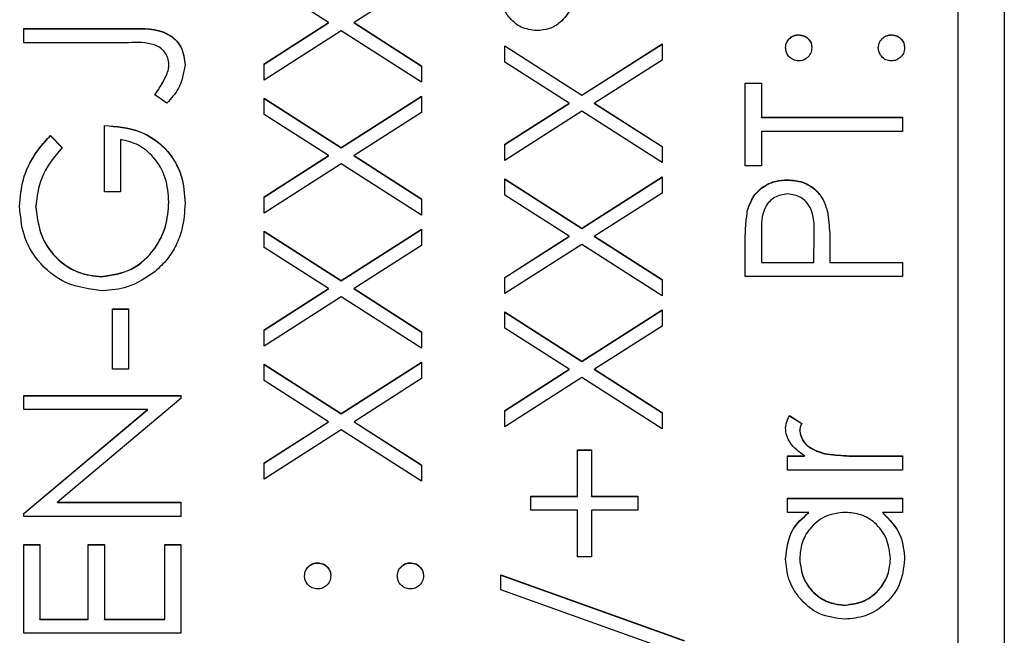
# Model space of a CAD drawing. Header units: millimetres. Extents: x 474 to 2164, y 77 to 1503.
# Tile 14 of 31: x 1027.2 to 1037.85, y 839.98 to 846.63. Entities that reach past the tile are written whole.
import ezdxf

# ---------------------------------------------------------------- set-up
doc = ezdxf.new("R2010")
doc.units = ezdxf.units.MM

msp = doc.modelspace()

# ---------------------------------------------------------------- linework, layer by layer
at = {"color": 7, "linetype": 'Continuous', "lineweight": 25}
for p, q in [((1037.848, 891.547), (1037.848, 830.547)), ((1037.348, 832.938), (1037.348, 888.915)), ((1030.543, 846.6), (1029.848, 847.045)), ((1031.548, 847.067), (1030.819, 846.6)), ((1029.848, 846.155), (1030.543, 846.6)), ((1029.848, 846.152), (1030.543, 846.597)), ((1030.543, 846.597), (1030.543, 846.6)), ((1030.819, 846.6), (1031.548, 846.133)), ((1030.819, 846.597), (1030.819, 846.6)), ((1030.819, 846.597), (1031.548, 846.13)), ((1027.248, 846.535), (1028.396, 846.535)), ((1027.248, 846.382), (1027.248, 846.535)), ((1027.248, 846.532), (1028.396, 846.532)), ((1028.396, 846.532), (1028.396, 846.535)), ((1030.681, 846.512), (1029.848, 845.979)), ((1031.548, 845.957), (1030.681, 846.512)), ((1028.379, 846.382), (1027.248, 846.382)), ((1035.626, 846.466), (1035.626, 846.469)), ((1036.628, 846.466), (1036.628, 846.469)), ((1032.448, 846.349), (1033.281, 845.817)), ((1032.448, 846.173), (1032.448, 846.349)), ((1032.448, 846.347), (1033.281, 845.814)), ((1033.281, 845.817), (1034.148, 846.371)), ((1033.281, 845.814), (1034.148, 846.368)), ((1034.148, 846.371), (1034.148, 846.195)), ((1033.143, 845.729), (1032.448, 846.173)), ((1034.148, 846.195), (1033.419, 845.729)), ((1028.817, 846.144), (1028.817, 846.147)), ((1029.848, 845.979), (1029.848, 846.155)), ((1031.548, 846.133), (1031.548, 845.957)), ((1028.793, 846.033), (1028.793, 846.036)), ((1035.048, 845.946), (1035.222, 845.946)), ((1035.048, 845.053), (1035.048, 845.946)), ((1035.048, 845.944), (1035.222, 845.944)), ((1035.222, 845.946), (1035.222, 845.576)), ((1028.795, 845.729), (1028.665, 845.818)), ((1029.848, 845.783), (1030.681, 845.25)), ((1029.848, 845.607), (1029.848, 845.783)), ((1029.848, 845.78), (1030.681, 845.247)), ((1030.681, 845.25), (1031.548, 845.805)), ((1030.681, 845.247), (1031.548, 845.802)), ((1031.548, 845.805), (1031.548, 845.629)), ((1033.281, 845.814), (1033.281, 845.817)), ((1032.448, 845.284), (1033.143, 845.729)), ((1032.448, 845.281), (1033.143, 845.726)), ((1033.281, 845.641), (1032.448, 845.108)), ((1033.143, 845.726), (1033.143, 845.729)), ((1034.148, 845.086), (1033.281, 845.641)), ((1033.419, 845.729), (1034.148, 845.262)), ((1033.419, 845.726), (1033.419, 845.729)), ((1033.419, 845.726), (1034.148, 845.259)), ((1030.543, 845.162), (1029.848, 845.607)), ((1031.548, 845.629), (1030.819, 845.162)), ((1035.222, 845.576), (1036.748, 845.576)), ((1035.222, 845.573), (1035.222, 845.576)), ((1035.222, 845.573), (1036.748, 845.573)), ((1036.748, 845.576), (1036.748, 845.424)), ((1028.12, 844.77), (1028.12, 845.489)), ((1036.748, 845.424), (1035.222, 845.424)), ((1035.222, 845.424), (1035.222, 845.053)), ((1027.538, 845.38), (1027.662, 845.249)), ((1027.538, 845.377), (1027.538, 845.38)), ((1027.538, 845.377), (1027.662, 845.246)), ((1028.294, 845.336), (1028.294, 844.77)), ((1030.681, 845.247), (1030.681, 845.25)), ((1032.448, 845.108), (1032.448, 845.284)), ((1034.148, 845.262), (1034.148, 845.086)), ((1029.848, 844.717), (1030.543, 845.162)), ((1029.848, 844.714), (1030.543, 845.159)), ((1030.543, 845.159), (1030.543, 845.162)), ((1030.819, 845.162), (1031.548, 844.695)), ((1030.819, 845.159), (1030.819, 845.162)), ((1030.819, 845.159), (1031.548, 844.693)), ((1030.681, 845.074), (1029.848, 844.541)), ((1031.548, 844.519), (1030.681, 845.074)), ((1035.222, 845.053), (1035.048, 845.053)), ((1032.448, 844.912), (1033.281, 844.379)), ((1032.448, 844.736), (1032.448, 844.912)), ((1032.448, 844.909), (1033.281, 844.376)), ((1033.281, 844.379), (1034.148, 844.933)), ((1033.281, 844.376), (1034.148, 844.93)), ((1034.148, 844.933), (1034.148, 844.757)), ((1035.504, 844.898), (1035.504, 844.901)), ((1028.294, 844.77), (1028.12, 844.77)), ((1029.848, 844.541), (1029.848, 844.717)), ((1031.548, 844.695), (1031.548, 844.519)), ((1033.143, 844.291), (1032.448, 844.736)), ((1034.148, 844.757), (1033.419, 844.291)), ((1027.379, 844.608), (1027.379, 844.611)), ((1028.817, 844.657), (1028.817, 844.66)), ((1035.073, 844.572), (1035.073, 844.575)), ((1035.935, 844.559), (1035.935, 844.562)), ((1030.681, 843.812), (1031.548, 844.367)), ((1030.681, 843.81), (1031.548, 844.364)), ((1031.548, 844.367), (1031.548, 844.191)), ((1033.281, 844.376), (1033.281, 844.379)), ((1029.848, 844.345), (1030.681, 843.812)), ((1029.848, 844.169), (1029.848, 844.345)), ((1029.848, 844.342), (1030.681, 843.81)), ((1032.448, 843.846), (1033.143, 844.291)), ((1032.448, 843.843), (1033.143, 844.288)), ((1033.143, 844.288), (1033.143, 844.291)), ((1033.419, 844.291), (1034.148, 843.824)), ((1033.419, 844.288), (1033.419, 844.291)), ((1033.419, 844.288), (1034.148, 843.821)), ((1035.222, 844.318), (1035.222, 844.007)), ((1035.789, 844.007), (1035.793, 844.305)), ((1035.789, 844.005), (1035.793, 844.302)), ((1035.793, 844.308), (1035.793, 844.312)), ((1035.793, 844.302), (1035.793, 844.305)), ((1030.543, 843.724), (1029.848, 844.169)), ((1031.548, 844.191), (1030.819, 843.724)), ((1033.281, 844.203), (1032.448, 843.67)), ((1034.148, 843.648), (1033.281, 844.203)), ((1035.048, 843.855), (1035.048, 844.188)), ((1035.963, 844.129), (1035.963, 844.007)), ((1035.222, 844.007), (1035.789, 844.007)), ((1035.222, 844.005), (1035.222, 844.007)), ((1035.222, 844.005), (1035.789, 844.005)), ((1035.789, 844.005), (1035.789, 844.007)), ((1035.963, 844.007), (1036.748, 844.007)), ((1035.963, 844.005), (1035.963, 844.007)), ((1035.963, 844.005), (1036.748, 844.005)), ((1036.748, 844.007), (1036.748, 843.855)), ((1028.09, 843.852), (1028.09, 843.855)), ((1032.448, 843.67), (1032.448, 843.846)), ((1034.148, 843.824), (1034.148, 843.648)), ((1036.748, 843.855), (1035.048, 843.855)), ((1029.848, 843.279), (1030.543, 843.724)), ((1029.848, 843.276), (1030.543, 843.721)), ((1030.543, 843.721), (1030.543, 843.724)), ((1030.681, 843.81), (1030.681, 843.812)), ((1030.819, 843.724), (1031.548, 843.258)), ((1030.819, 843.721), (1030.819, 843.724)), ((1030.819, 843.721), (1031.548, 843.255)), ((1030.681, 843.636), (1029.848, 843.103)), ((1031.548, 843.082), (1030.681, 843.636)), ((1028.207, 843.506), (1028.381, 843.506)), ((1028.207, 842.853), (1028.207, 843.506)), ((1028.381, 843.506), (1028.381, 842.853)), ((1028.207, 843.504), (1028.381, 843.504)), ((1032.448, 843.474), (1033.281, 842.941)), ((1032.448, 843.298), (1032.448, 843.474)), ((1032.448, 843.471), (1033.281, 842.938)), ((1033.281, 842.941), (1034.148, 843.495)), ((1033.281, 842.938), (1034.148, 843.493)), ((1034.148, 843.495), (1034.148, 843.319)), ((1033.143, 842.853), (1032.448, 843.298)), ((1034.148, 843.319), (1033.419, 842.853)), ((1029.848, 843.103), (1029.848, 843.279)), ((1031.548, 843.258), (1031.548, 843.082)), ((1029.848, 842.907), (1030.681, 842.375)), ((1029.848, 842.731), (1029.848, 842.907)), ((1029.848, 842.904), (1030.681, 842.372)), ((1030.681, 842.375), (1031.548, 842.929)), ((1030.681, 842.372), (1031.548, 842.926)), ((1031.548, 842.929), (1031.548, 842.753)), ((1033.281, 842.938), (1033.281, 842.941)), ((1028.381, 842.853), (1028.207, 842.853)), ((1032.448, 842.408), (1033.143, 842.853)), ((1032.448, 842.405), (1033.143, 842.85)), ((1033.281, 842.765), (1032.448, 842.232)), ((1033.143, 842.85), (1033.143, 842.853)), ((1034.148, 842.21), (1033.281, 842.765)), ((1033.419, 842.853), (1034.148, 842.386)), ((1033.419, 842.85), (1033.419, 842.853)), ((1033.419, 842.85), (1034.148, 842.383)), ((1030.543, 842.286), (1029.848, 842.731)), ((1031.548, 842.753), (1030.819, 842.286)), ((1027.248, 842.57), (1028.948, 842.57)), ((1027.248, 842.417), (1027.248, 842.57)), ((1027.248, 842.567), (1028.948, 842.567)), ((1028.948, 842.57), (1028.948, 842.535)), ((1028.948, 842.535), (1027.613, 841.415)), ((1028.586, 842.417), (1027.248, 842.417)), ((1027.248, 841.294), (1028.586, 842.417)), ((1027.248, 841.292), (1028.586, 842.414)), ((1028.586, 842.414), (1028.586, 842.417)), ((1030.681, 842.372), (1030.681, 842.375)), ((1032.448, 842.232), (1032.448, 842.408)), ((1034.148, 842.386), (1034.148, 842.21)), ((1035.526, 842.352), (1035.659, 842.268)), ((1035.526, 842.349), (1035.526, 842.352)), ((1035.526, 842.349), (1035.659, 842.265)), ((1029.848, 841.841), (1030.543, 842.286)), ((1029.848, 841.839), (1030.543, 842.283)), ((1030.543, 842.283), (1030.543, 842.286)), ((1030.819, 842.286), (1031.548, 841.82)), ((1030.819, 842.283), (1030.819, 842.286)), ((1030.819, 842.283), (1031.548, 841.817)), ((1030.681, 842.199), (1029.848, 841.665)), ((1031.548, 841.644), (1030.681, 842.199)), ((1035.636, 842.187), (1035.636, 842.19)), ((1033.233, 841.981), (1033.385, 841.981)), ((1033.233, 841.48), (1033.233, 841.981)), ((1033.233, 841.978), (1033.385, 841.978)), ((1033.385, 841.981), (1033.385, 841.48)), ((1035.506, 841.916), (1035.689, 841.916)), ((1035.506, 841.763), (1035.506, 841.916)), ((1035.506, 841.913), (1035.689, 841.913)), ((1035.689, 841.913), (1035.689, 841.916)), ((1035.904, 841.94), (1035.904, 841.943)), ((1036.33, 841.916), (1036.748, 841.916)), ((1036.33, 841.913), (1036.33, 841.916)), ((1036.33, 841.913), (1036.748, 841.913)), ((1036.748, 841.916), (1036.748, 841.763)), ((1029.848, 841.665), (1029.848, 841.841)), ((1031.548, 841.82), (1031.548, 841.644)), ((1036.748, 841.763), (1035.506, 841.763)), ((1027.613, 841.415), (1028.948, 841.415)), ((1027.613, 841.412), (1027.613, 841.415)), ((1027.613, 841.412), (1028.948, 841.412)), ((1028.948, 841.415), (1028.948, 841.262)), ((1032.731, 841.48), (1033.233, 841.48)), ((1032.731, 841.328), (1032.731, 841.48)), ((1032.731, 841.477), (1033.233, 841.477)), ((1033.233, 841.477), (1033.233, 841.48)), ((1033.385, 841.48), (1033.886, 841.48)), ((1033.385, 841.477), (1033.385, 841.48)), ((1033.385, 841.477), (1033.886, 841.477)), ((1033.886, 841.48), (1033.886, 841.328)), ((1035.506, 841.458), (1036.748, 841.458)), ((1035.506, 841.306), (1035.506, 841.458)), ((1035.506, 841.456), (1036.748, 841.456)), ((1036.748, 841.458), (1036.748, 841.306)), ((1027.248, 841.262), (1027.248, 841.294)), ((1033.233, 841.328), (1032.731, 841.328)), ((1033.233, 840.827), (1033.233, 841.328)), ((1033.385, 841.328), (1033.385, 840.827)), ((1033.886, 841.328), (1033.385, 841.328)), ((1035.736, 841.306), (1035.506, 841.306)), ((1035.736, 841.303), (1035.736, 841.306)), ((1036.748, 841.306), (1036.533, 841.306)), ((1036.533, 841.303), (1036.533, 841.306)), ((1028.948, 841.262), (1027.248, 841.262)), ((1027.248, 840.957), (1027.422, 840.957)), ((1027.248, 839.999), (1027.248, 840.957)), ((1027.248, 840.955), (1027.422, 840.955)), ((1027.422, 840.957), (1027.422, 840.151)), ((1027.945, 840.957), (1028.12, 840.957)), ((1027.945, 840.151), (1027.945, 840.957)), ((1027.945, 840.955), (1028.12, 840.955)), ((1028.12, 840.957), (1028.12, 840.151)), ((1028.774, 840.957), (1028.948, 840.957)), ((1028.774, 840.151), (1028.774, 840.957)), ((1028.774, 840.955), (1028.948, 840.955)), ((1028.948, 840.957), (1028.948, 839.999)), ((1030.426, 840.758), (1030.426, 840.761)), ((1031.428, 840.758), (1031.428, 840.761)), ((1033.385, 840.827), (1033.233, 840.827)), ((1035.636, 840.803), (1035.636, 840.806)), ((1036.617, 840.801), (1036.617, 840.804)), ((1032.404, 840.631), (1034.388, 839.92)), ((1032.404, 840.47), (1032.404, 840.631)), ((1032.404, 840.628), (1034.388, 839.917)), ((1034.388, 839.759), (1032.404, 840.47)), ((1036.125, 840.301), (1036.125, 840.304)), ((1027.422, 840.151), (1027.945, 840.151)), ((1027.422, 840.148), (1027.422, 840.151)), ((1027.422, 840.148), (1027.945, 840.148)), ((1027.945, 840.148), (1027.945, 840.151)), ((1028.12, 840.151), (1028.774, 840.151)), ((1028.12, 840.148), (1028.12, 840.151)), ((1028.12, 840.148), (1028.774, 840.148)), ((1028.774, 840.148), (1028.774, 840.151)), ((1028.948, 839.999), (1027.248, 839.999))]:
    msp.add_line(p, q, dxfattribs=at)
for points, knots in [([(1032.793, 846.513), (1032.735, 846.52), (1032.618, 846.536), (1032.492, 846.649), (1032.416, 846.78), (1032.408, 846.872), (1032.404, 846.918)], [0, 0, 0, 0, 0.279239, 0.559101, 0.779515, 1, 1, 1, 1]), ([(1033.189, 846.915), (1033.182, 846.856), (1033.169, 846.738), (1033.063, 846.606), (1032.932, 846.525), (1032.84, 846.517), (1032.793, 846.513)], [0, 0, 0, 0, 0.279728, 0.559381, 0.779608, 1, 1, 1, 1]), ([(1028.396, 846.535), (1028.539, 846.538), (1028.717, 846.543), (1028.887, 846.422), (1028.973, 846.312), (1028.984, 846.208), (1028.992, 846.138)], [0, 0, 0, 0, 0.4995429, 0.6250777, 0.7506542, 1, 1, 1, 1]), ([(1028.396, 846.532), (1028.539, 846.536), (1028.717, 846.54), (1028.887, 846.42), (1028.973, 846.309), (1028.984, 846.205), (1028.992, 846.136)], [0, 0, 0, 0, 0.4995429, 0.6250777, 0.7506542, 1, 1, 1, 1]), ([(1028.817, 846.147), (1028.815, 846.17), (1028.811, 846.218), (1028.775, 846.28), (1028.725, 846.331), (1028.595, 846.39), (1028.475, 846.386), (1028.379, 846.382)], [0, 0, 0, 0, 0.124972, 0.249915, 0.374872, 0.499882, 1, 1, 1, 1]), ([(1035.484, 846.328), (1035.486, 846.349), (1035.491, 846.39), (1035.53, 846.436), (1035.576, 846.465), (1035.609, 846.468), (1035.626, 846.469)], [0, 0, 0, 0, 0.279602, 0.559212, 0.779475, 1, 1, 1, 1]), ([(1035.484, 846.325), (1035.486, 846.346), (1035.491, 846.388), (1035.53, 846.433), (1035.576, 846.462), (1035.609, 846.465), (1035.626, 846.466)], [0, 0, 0, 0, 0.279602, 0.559212, 0.779475, 1, 1, 1, 1]), ([(1035.626, 846.469), (1035.646, 846.467), (1035.688, 846.462), (1035.734, 846.423), (1035.763, 846.377), (1035.766, 846.344), (1035.767, 846.328)], [0, 0, 0, 0, 0.279517, 0.559326, 0.779544, 1, 1, 1, 1]), ([(1035.626, 846.466), (1035.646, 846.464), (1035.688, 846.459), (1035.734, 846.42), (1035.763, 846.374), (1035.766, 846.341), (1035.767, 846.325)], [0, 0, 0, 0, 0.279517, 0.559326, 0.779544, 1, 1, 1, 1]), ([(1036.486, 846.328), (1036.489, 846.349), (1036.494, 846.39), (1036.533, 846.436), (1036.579, 846.465), (1036.612, 846.468), (1036.628, 846.469)], [0, 0, 0, 0, 0.279602, 0.559212, 0.779475, 1, 1, 1, 1]), ([(1036.486, 846.325), (1036.489, 846.346), (1036.494, 846.388), (1036.533, 846.433), (1036.579, 846.462), (1036.612, 846.465), (1036.628, 846.466)], [0, 0, 0, 0, 0.279602, 0.559212, 0.779475, 1, 1, 1, 1]), ([(1036.628, 846.469), (1036.649, 846.467), (1036.691, 846.462), (1036.737, 846.423), (1036.765, 846.377), (1036.768, 846.344), (1036.77, 846.328)], [0, 0, 0, 0, 0.279469, 0.559358, 0.779674, 1, 1, 1, 1]), ([(1036.628, 846.466), (1036.649, 846.464), (1036.691, 846.459), (1036.737, 846.42), (1036.765, 846.374), (1036.768, 846.341), (1036.77, 846.325)], [0, 0, 0, 0, 0.279469, 0.559358, 0.779674, 1, 1, 1, 1]), ([(1035.626, 846.186), (1035.605, 846.189), (1035.563, 846.194), (1035.517, 846.232), (1035.488, 846.279), (1035.485, 846.311), (1035.484, 846.328)], [0, 0, 0, 0, 0.279585, 0.559454, 0.779697, 1, 1, 1, 1]), ([(1035.767, 846.328), (1035.765, 846.307), (1035.76, 846.265), (1035.721, 846.219), (1035.675, 846.19), (1035.642, 846.187), (1035.626, 846.186)], [0, 0, 0, 0, 0.279647, 0.559299, 0.779615, 1, 1, 1, 1]), ([(1036.628, 846.186), (1036.607, 846.189), (1036.565, 846.193), (1036.519, 846.232), (1036.491, 846.278), (1036.488, 846.311), (1036.486, 846.328)], [0, 0, 0, 0, 0.279576, 0.559284, 0.779552, 1, 1, 1, 1]), ([(1036.77, 846.328), (1036.767, 846.307), (1036.762, 846.265), (1036.724, 846.219), (1036.677, 846.191), (1036.644, 846.188), (1036.628, 846.186)], [0, 0, 0, 0, 0.2795812, 0.5591432, 0.7795754, 1, 1, 1, 1]), ([(1028.793, 846.036), (1028.8, 846.056), (1028.814, 846.092), (1028.816, 846.13), (1028.817, 846.147)], [0, 0, 0, 0, 0.5599001, 1, 1, 1, 1]), ([(1028.793, 846.033), (1028.8, 846.053), (1028.814, 846.089), (1028.816, 846.127), (1028.817, 846.144)], [0, 0, 0, 0, 0.5599001, 1, 1, 1, 1]), ([(1028.992, 846.138), (1028.976, 846.052), (1028.949, 845.896), (1028.842, 845.78), (1028.795, 845.729)], [0, 0, 0, 0, 0.557533, 1, 1, 1, 1]), ([(1028.665, 845.818), (1028.691, 845.857), (1028.739, 845.927), (1028.776, 846.002), (1028.793, 846.036)], [0, 0, 0, 0, 0.560094, 1, 1, 1, 1]), ([(1028.665, 845.816), (1028.691, 845.855), (1028.739, 845.924), (1028.776, 846), (1028.793, 846.033)], [0, 0, 0, 0, 0.560094, 1, 1, 1, 1]), ([(1028.12, 845.489), (1028.248, 845.478), (1028.504, 845.458), (1028.807, 845.243), (1028.971, 844.949), (1028.985, 844.748), (1028.992, 844.647)], [0, 0, 0, 0, 0.2803512, 0.5593674, 0.7793709, 1, 1, 1, 1]), ([(1028.12, 845.486), (1028.248, 845.476), (1028.504, 845.455), (1028.807, 845.24), (1028.971, 844.946), (1028.985, 844.745), (1028.992, 844.644)], [0, 0, 0, 0, 0.2803512, 0.5593674, 0.7793709, 1, 1, 1, 1]), ([(1027.204, 844.616), (1027.212, 844.714), (1027.223, 844.874), (1027.309, 845.082), (1027.41, 845.241), (1027.495, 845.334), (1027.538, 845.38)], [0, 0, 0, 0, 0.3395267, 0.5595856, 0.7797309, 1, 1, 1, 1]), ([(1027.204, 844.614), (1027.212, 844.711), (1027.223, 844.871), (1027.309, 845.079), (1027.41, 845.239), (1027.495, 845.331), (1027.538, 845.377)], [0, 0, 0, 0, 0.3395267, 0.5595856, 0.7797309, 1, 1, 1, 1]), ([(1028.817, 844.66), (1028.81, 844.748), (1028.797, 844.923), (1028.671, 845.139), (1028.496, 845.288), (1028.361, 845.32), (1028.294, 845.336)], [0, 0, 0, 0, 0.280254, 0.559912, 0.779941, 1, 1, 1, 1]), ([(1027.662, 845.249), (1027.576, 845.144), (1027.421, 844.957), (1027.392, 844.717), (1027.379, 844.611)], [0, 0, 0, 0, 0.5598397, 1, 1, 1, 1]), ([(1035.073, 844.575), (1035.092, 844.627), (1035.129, 844.73), (1035.244, 844.837), (1035.375, 844.893), (1035.461, 844.898), (1035.504, 844.901)], [0, 0, 0, 0, 0.279705, 0.559381, 0.779509, 1, 1, 1, 1]), ([(1035.073, 844.572), (1035.092, 844.624), (1035.129, 844.727), (1035.244, 844.834), (1035.375, 844.89), (1035.461, 844.895), (1035.504, 844.898)], [0, 0, 0, 0, 0.279705, 0.559381, 0.779509, 1, 1, 1, 1]), ([(1035.504, 844.901), (1035.56, 844.897), (1035.672, 844.889), (1035.808, 844.803), (1035.896, 844.688), (1035.922, 844.604), (1035.935, 844.562)], [0, 0, 0, 0, 0.280099, 0.559324, 0.779458, 1, 1, 1, 1]), ([(1035.504, 844.898), (1035.56, 844.894), (1035.672, 844.886), (1035.808, 844.801), (1035.896, 844.685), (1035.922, 844.601), (1035.935, 844.559)], [0, 0, 0, 0, 0.280099, 0.559324, 0.779458, 1, 1, 1, 1]), ([(1035.505, 844.748), (1035.456, 844.74), (1035.382, 844.729), (1035.306, 844.666), (1035.22, 844.546), (1035.221, 844.42), (1035.222, 844.318)], [0, 0, 0, 0, 0.248969, 0.374729, 0.500383, 1, 1, 1, 1]), ([(1035.793, 844.305), (1035.793, 844.408), (1035.794, 844.538), (1035.708, 844.664), (1035.63, 844.729), (1035.555, 844.74), (1035.505, 844.748)], [0, 0, 0, 0, 0.499721, 0.62535, 0.751083, 1, 1, 1, 1]), ([(1028.097, 843.702), (1027.964, 843.719), (1027.698, 843.753), (1027.399, 843.997), (1027.23, 844.302), (1027.213, 844.512), (1027.204, 844.616)], [0, 0, 0, 0, 0.27959, 0.559072, 0.779411, 1, 1, 1, 1]), ([(1027.379, 844.611), (1027.392, 844.504), (1027.418, 844.289), (1027.599, 844.038), (1027.837, 843.884), (1028.006, 843.864), (1028.09, 843.855)], [0, 0, 0, 0, 0.2798474, 0.5595549, 0.7798473, 1, 1, 1, 1]), ([(1027.379, 844.608), (1027.392, 844.501), (1027.418, 844.286), (1027.599, 844.035), (1027.837, 843.881), (1028.006, 843.862), (1028.09, 843.852)], [0, 0, 0, 0, 0.279847, 0.559555, 0.779847, 1, 1, 1, 1]), ([(1028.09, 843.855), (1028.203, 843.872), (1028.428, 843.907), (1028.665, 844.133), (1028.796, 844.395), (1028.81, 844.572), (1028.817, 844.66)], [0, 0, 0, 0, 0.279061, 0.558584, 0.779236, 1, 1, 1, 1]), ([(1028.09, 843.852), (1028.203, 843.869), (1028.428, 843.904), (1028.665, 844.13), (1028.796, 844.392), (1028.81, 844.569), (1028.817, 844.657)], [0, 0, 0, 0, 0.279061, 0.558584, 0.779236, 1, 1, 1, 1]), ([(1028.992, 844.647), (1028.986, 844.553), (1028.977, 844.397), (1028.9, 844.193), (1028.804, 844.036), (1028.715, 843.953), (1028.67, 843.911)], [0, 0, 0, 0, 0.339789, 0.559872, 0.779908, 1, 1, 1, 1]), ([(1035.048, 844.188), (1035.048, 844.261), (1035.047, 844.39), (1035.065, 844.519), (1035.073, 844.575)], [0, 0, 0, 0, 0.5603137, 1, 1, 1, 1]), ([(1035.048, 844.185), (1035.048, 844.258), (1035.047, 844.388), (1035.065, 844.516), (1035.073, 844.572)], [0, 0, 0, 0, 0.5603137, 1, 1, 1, 1]), ([(1035.935, 844.562), (1035.946, 844.481), (1035.964, 844.337), (1035.963, 844.193), (1035.963, 844.129)], [0, 0, 0, 0, 0.5596942, 1, 1, 1, 1]), ([(1035.935, 844.559), (1035.946, 844.478), (1035.964, 844.335), (1035.963, 844.19), (1035.963, 844.126)], [0, 0, 0, 0, 0.5596942, 1, 1, 1, 1]), ([(1028.67, 843.911), (1028.573, 843.844), (1028.399, 843.724), (1028.19, 843.709), (1028.097, 843.702)], [0, 0, 0, 0, 0.559317, 1, 1, 1, 1]), ([(1035.484, 842.219), (1035.487, 842.245), (1035.493, 842.292), (1035.516, 842.334), (1035.526, 842.352)], [0, 0, 0, 0, 0.559243, 1, 1, 1, 1]), ([(1035.484, 842.216), (1035.487, 842.242), (1035.493, 842.29), (1035.516, 842.331), (1035.526, 842.349)], [0, 0, 0, 0, 0.559243, 1, 1, 1, 1]), ([(1035.659, 842.268), (1035.652, 842.254), (1035.641, 842.229), (1035.638, 842.202), (1035.636, 842.19)], [0, 0, 0, 0, 0.560396, 1, 1, 1, 1]), ([(1035.689, 841.916), (1035.63, 841.959), (1035.549, 842.018), (1035.491, 842.135), (1035.486, 842.191), (1035.484, 842.219)], [0, 0, 0, 0, 0.5587877, 0.7794811, 1, 1, 1, 1]), ([(1035.636, 842.19), (1035.644, 842.154), (1035.66, 842.082), (1035.76, 841.99), (1035.849, 841.961), (1035.904, 841.943)], [0, 0, 0, 0, 0.278336, 0.558768, 1, 1, 1, 1]), ([(1035.636, 842.187), (1035.644, 842.151), (1035.66, 842.079), (1035.76, 841.987), (1035.849, 841.958), (1035.904, 841.94)], [0, 0, 0, 0, 0.278336, 0.558768, 1, 1, 1, 1]), ([(1035.904, 841.943), (1035.983, 841.933), (1036.125, 841.915), (1036.268, 841.916), (1036.33, 841.916)], [0, 0, 0, 0, 0.559636, 1, 1, 1, 1]), ([(1035.904, 841.94), (1035.983, 841.93), (1036.125, 841.912), (1036.268, 841.913), (1036.33, 841.913)], [0, 0, 0, 0, 0.559636, 1, 1, 1, 1]), ([(1035.484, 840.804), (1035.497, 840.916), (1035.519, 841.116), (1035.669, 841.248), (1035.736, 841.306)], [0, 0, 0, 0, 0.559062, 1, 1, 1, 1]), ([(1035.484, 840.801), (1035.497, 840.913), (1035.519, 841.113), (1035.669, 841.245), (1035.736, 841.303)], [0, 0, 0, 0, 0.559062, 1, 1, 1, 1]), ([(1036.13, 841.306), (1036.056, 841.298), (1035.909, 841.282), (1035.746, 841.144), (1035.65, 840.979), (1035.641, 840.863), (1035.636, 840.806)], [0, 0, 0, 0, 0.27966, 0.55921, 0.779487, 1, 1, 1, 1]), ([(1036.617, 840.804), (1036.608, 840.877), (1036.591, 841.023), (1036.466, 841.192), (1036.302, 841.291), (1036.187, 841.301), (1036.13, 841.306)], [0, 0, 0, 0, 0.279822, 0.559387, 0.779603, 1, 1, 1, 1]), ([(1036.533, 841.306), (1036.61, 841.226), (1036.746, 841.082), (1036.763, 840.885), (1036.77, 840.799)], [0, 0, 0, 0, 0.558763, 1, 1, 1, 1]), ([(1036.533, 841.303), (1036.61, 841.223), (1036.746, 841.079), (1036.763, 840.882), (1036.77, 840.796)], [0, 0, 0, 0, 0.558763, 1, 1, 1, 1]), ([(1030.284, 840.62), (1030.286, 840.641), (1030.291, 840.683), (1030.33, 840.728), (1030.376, 840.757), (1030.409, 840.76), (1030.426, 840.761)], [0, 0, 0, 0, 0.279602, 0.559212, 0.779475, 1, 1, 1, 1]), ([(1030.284, 840.617), (1030.286, 840.638), (1030.291, 840.68), (1030.33, 840.725), (1030.376, 840.755), (1030.409, 840.757), (1030.426, 840.758)], [0, 0, 0, 0, 0.279602, 0.559212, 0.779475, 1, 1, 1, 1]), ([(1030.426, 840.761), (1030.446, 840.759), (1030.488, 840.754), (1030.534, 840.715), (1030.563, 840.669), (1030.566, 840.636), (1030.567, 840.62)], [0, 0, 0, 0, 0.279517, 0.559326, 0.779544, 1, 1, 1, 1]), ([(1030.426, 840.758), (1030.446, 840.756), (1030.488, 840.751), (1030.534, 840.712), (1030.563, 840.666), (1030.566, 840.633), (1030.567, 840.617)], [0, 0, 0, 0, 0.279517, 0.559326, 0.779544, 1, 1, 1, 1]), ([(1031.286, 840.62), (1031.289, 840.641), (1031.294, 840.683), (1031.333, 840.728), (1031.379, 840.757), (1031.412, 840.76), (1031.428, 840.761)], [0, 0, 0, 0, 0.279602, 0.559212, 0.779475, 1, 1, 1, 1]), ([(1031.286, 840.617), (1031.289, 840.638), (1031.294, 840.68), (1031.333, 840.725), (1031.379, 840.755), (1031.412, 840.757), (1031.428, 840.758)], [0, 0, 0, 0, 0.2796016, 0.559212, 0.7794752, 1, 1, 1, 1]), ([(1031.428, 840.761), (1031.449, 840.759), (1031.491, 840.754), (1031.537, 840.715), (1031.565, 840.669), (1031.568, 840.636), (1031.57, 840.62)], [0, 0, 0, 0, 0.2794691, 0.5593578, 0.7796739, 1, 1, 1, 1]), ([(1031.428, 840.758), (1031.449, 840.756), (1031.491, 840.751), (1031.537, 840.712), (1031.565, 840.666), (1031.568, 840.633), (1031.57, 840.617)], [0, 0, 0, 0, 0.2794691, 0.5593578, 0.7796739, 1, 1, 1, 1]), ([(1036.123, 840.151), (1036.028, 840.163), (1035.838, 840.187), (1035.63, 840.367), (1035.503, 840.579), (1035.49, 840.729), (1035.484, 840.804)], [0, 0, 0, 0, 0.279413, 0.559191, 0.779548, 1, 1, 1, 1]), ([(1035.636, 840.806), (1035.645, 840.733), (1035.662, 840.587), (1035.791, 840.422), (1035.954, 840.322), (1036.068, 840.31), (1036.125, 840.304)], [0, 0, 0, 0, 0.279767, 0.559291, 0.779719, 1, 1, 1, 1]), ([(1035.636, 840.803), (1035.645, 840.73), (1035.662, 840.584), (1035.791, 840.419), (1035.954, 840.32), (1036.068, 840.307), (1036.125, 840.301)], [0, 0, 0, 0, 0.279767, 0.559291, 0.779719, 1, 1, 1, 1]), ([(1036.77, 840.799), (1036.759, 840.703), (1036.736, 840.512), (1036.561, 840.301), (1036.349, 840.171), (1036.198, 840.158), (1036.123, 840.151)], [0, 0, 0, 0, 0.279573, 0.559333, 0.779589, 1, 1, 1, 1]), ([(1036.125, 840.304), (1036.198, 840.314), (1036.343, 840.335), (1036.505, 840.468), (1036.6, 840.633), (1036.612, 840.747), (1036.617, 840.804)], [0, 0, 0, 0, 0.279429, 0.559146, 0.77957, 1, 1, 1, 1]), ([(1036.125, 840.301), (1036.198, 840.311), (1036.343, 840.332), (1036.505, 840.466), (1036.6, 840.63), (1036.612, 840.744), (1036.617, 840.801)], [0, 0, 0, 0, 0.279429, 0.559146, 0.77957, 1, 1, 1, 1]), ([(1030.426, 840.478), (1030.405, 840.481), (1030.363, 840.486), (1030.317, 840.524), (1030.288, 840.571), (1030.285, 840.603), (1030.284, 840.62)], [0, 0, 0, 0, 0.279585, 0.559454, 0.779697, 1, 1, 1, 1]), ([(1030.567, 840.62), (1030.565, 840.599), (1030.56, 840.557), (1030.521, 840.511), (1030.475, 840.482), (1030.442, 840.48), (1030.426, 840.478)], [0, 0, 0, 0, 0.279647, 0.559299, 0.779615, 1, 1, 1, 1]), ([(1031.428, 840.478), (1031.407, 840.481), (1031.365, 840.486), (1031.319, 840.524), (1031.291, 840.57), (1031.288, 840.603), (1031.286, 840.62)], [0, 0, 0, 0, 0.2795762, 0.5592837, 0.7795524, 1, 1, 1, 1]), ([(1031.57, 840.62), (1031.567, 840.599), (1031.562, 840.557), (1031.524, 840.511), (1031.477, 840.483), (1031.444, 840.48), (1031.428, 840.478)], [0, 0, 0, 0, 0.279581, 0.559143, 0.779575, 1, 1, 1, 1])]:
    msp.add_open_spline(points, degree=3, knots=knots, dxfattribs=at)

doc.saveas('drawing.dxf')
